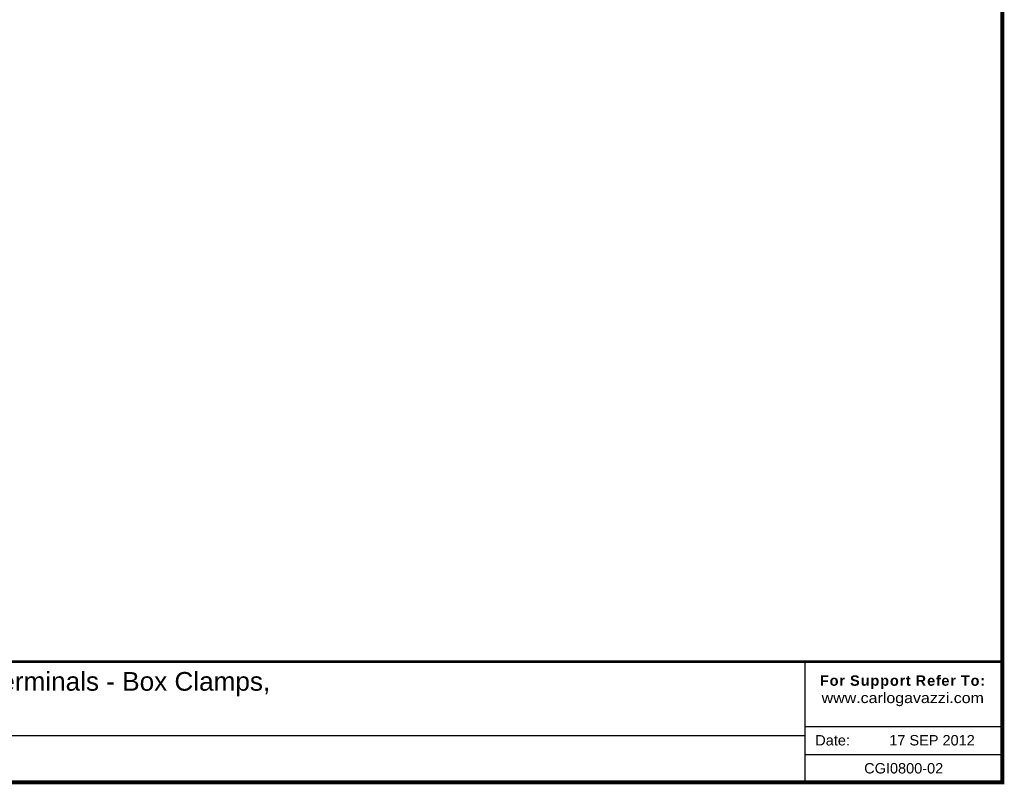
# Model space of a CAD drawing. Header units: millimetres. Extents: x -556 to 0, y 0 to 403.
# Tile 18 of 57: x -189 to 0, y 0 to 147. Entities that reach past the tile are written whole.
import ezdxf

# ---------------------------------------------------------------- set-up
doc = ezdxf.new("R2010")
doc.units = ezdxf.units.MM
doc.header["$LTSCALE"] = 2
doc.styles.add('Arail wf1', font='ARIAL.TTF')
doc.styles.add('ARIAL', font='ARIAL.TTF', dxfattribs={"width": 0.75})

# ---------------------------------------------------------------- blocks, each defined once
blk = doc.blocks.new('CGI0800-02')
for p, q in [((-38, 0), (-38, 23.25)), ((-38, 10.76), (0, 10.76)), ((-528, 9), (-38, 9)), ((-38, 5.38), (0, 5.38))]:
    blk.add_line(p, q)
at = {"const_width": 0.76}
blk.add_lwpolyline([(0, 0), (0, 403), (-556, 403), (-556, 0)], close=True, dxfattribs=at)
at = {"const_width": 0.5}
blk.add_lwpolyline([(-556, 23.25), (0, 23.25)], dxfattribs=at)
for s, insert, char_height, width, attachment_point, style in [('{\\W1;RG35 E-Type PM - LT Terminals 25mm² Box Clamp, RGC1F Fuse Module - Terminals - Box Clamps,\\PHeatsink 35x83x90mm, Metal DIN Rail Adapter}', (-254.18457445, 21.24), 3.6, 372.9317780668, 2, 'ARIAL'), ('{\\fArial|b1|i0|c0|p34;\\T1.1;For Support Refer To:}\\P{\\W1.1;www.carlogavazzi.com\\H1.8483x; }', (-19.17715509, 20.59274216), 2, 33.7033130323, 2, 'Arail wf1'), ('Date:', (-36.02881161, 9.10274216), 2, 9.5695175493, 1, 'Arail wf1'), ('17 SEP 2012', (-5.30758785, 9.10274216), 2, 26.7356295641, 3, 'Arail wf1'), ('CGI0800-02', (-19, 2.69), 2, 26.7356295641, 5, 'Arail wf1')]:
    blk.add_mtext(s, dxfattribs=dict(insert=insert, char_height=char_height, width=width, attachment_point=attachment_point, style=style))

msp = doc.modelspace()

# ---------------------------------------------------------------- block references
msp.add_blockref('CGI0800-02', (0, 0))

doc.saveas('drawing.dxf')
